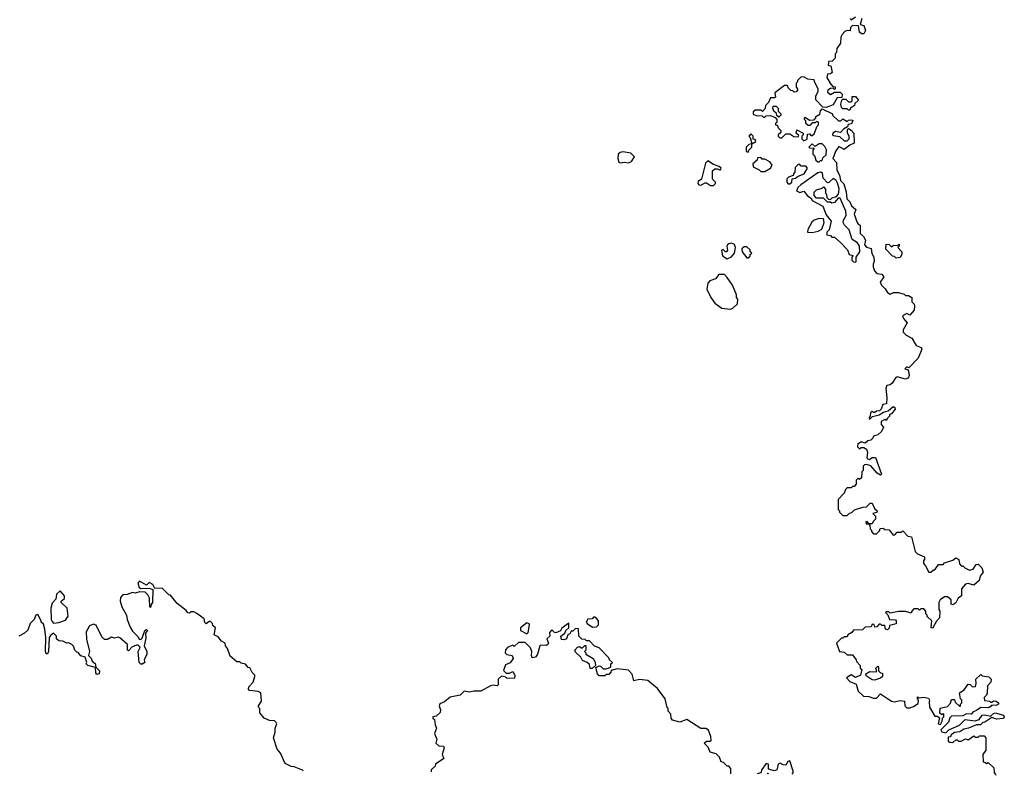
# Model space of a CAD drawing. Extents: x 2528705 to 2678277, y 911730 to 1023331.
# Tile 10 of 241: x 2555495 to 2562564, y 912015 to 917441. Entities that reach past the tile are written whole.
import ezdxf

# ---------------------------------------------------------------- set-up
doc = ezdxf.new("R2010")
doc.units = 0

msp = doc.modelspace()

# ---------------------------------------------------------------- linework, layer by layer
at = {"layer": '0CON20XD'}
for points in [[(2561458.3, 917448.3), (2561465, 917440), (2561495, 917460)], [(2561541.7, 917448.3), (2561530, 917405), (2561555, 917400), (2561566.2, 917363.8), (2561555, 917340), (2561538.3, 917338.3), (2561525, 917350), (2561517.5, 917397.5), (2561475, 917400), (2561460, 917385), (2561458.3, 917361.7), (2561435, 917362.5), (2561420, 917355), (2561400, 917335), (2561390, 917315), (2561387, 917273), (2561362.5, 917235), (2561360, 917205), (2561350, 917195), (2561350, 917165), (2561328.3, 917141.7), (2561305, 917140), (2561302.5, 917135), (2561300, 917115), (2561318.3, 917108.3), (2561327.5, 917062.5), (2561317, 917053), (2561295, 917050), (2561290, 917025), (2561315, 916980), (2561331.7, 916961.7), (2561348.3, 916958.3), (2561350, 916945), (2561345, 916940), (2561335, 916950), (2561315, 916947.5), (2561297.5, 916935), (2561295, 916920), (2561315, 916903.3), (2561345, 916920), (2561385, 916920), (2561400, 916905), (2561398.3, 916881.7), (2561365, 916880), (2561335, 916830), (2561285, 916810), (2561261.7, 916811.7), (2561210, 916865), (2561210, 916895), (2561227.5, 916925), (2561227.5, 916945), (2561200, 916995), (2561200, 917005), (2561195, 917010), (2561153, 917013), (2561127, 917027), (2561105, 917030), (2561080, 917005), (2561080, 916995), (2561070, 916985), (2561070, 916955), (2561080, 916945), (2561080, 916935), (2561068.3, 916921.7), (2561055, 916920), (2561045, 916930), (2561031.7, 916931.7), (2561011.7, 916951.7), (2561008.3, 916968.3), (2560985, 916967.5), (2560917.5, 916915), (2560920, 916885), (2560915, 916880), (2560885, 916880), (2560870, 916845), (2560850, 916825), (2560847, 916803), (2560828.3, 916781.7), (2560815, 916790), (2560775, 916790), (2560761.7, 916778.3), (2560761.7, 916761.7), (2560783, 916753), (2560825, 916750), (2560835, 916740), (2560845, 916740), (2560855, 916750), (2560885, 916752.5), (2560918.3, 916738.3), (2560930, 916725), (2560930, 916705), (2560920, 916695), (2560920, 916685), (2560935, 916680), (2560940, 916665), (2560960, 916645), (2560958.3, 916631.7), (2560940, 916615), (2560940, 916605), (2560953, 916593), (2560967, 916593), (2560995, 916620), (2561025, 916620), (2561052.5, 916602.5), (2561085, 916600), (2561088.3, 916608.3), (2561070, 916625), (2561075, 916650), (2561120, 916625), (2561120, 916615), (2561110, 916605), (2561110, 916585), (2561125, 916570), (2561148.3, 916581.7), (2561151.7, 916618.3), (2561165, 916620), (2561175, 916610), (2561185, 916610), (2561198.3, 916621.7), (2561220, 916675), (2561230, 916685), (2561230, 916705), (2561215, 916710), (2561205, 916700), (2561185, 916700), (2561168.3, 916681.7), (2561155, 916680), (2561140, 916695), (2561140, 916715), (2561130, 916725), (2561130, 916735), (2561135, 916740), (2561165, 916720), (2561198.3, 916721.7), (2561210, 916735), (2561210, 916745), (2561238.3, 916761.7), (2561243, 916787), (2561255, 916800), (2561330, 916765), (2561330, 916755), (2561373.6, 916713.6), (2561390, 916715), (2561405, 916730), (2561435, 916710), (2561445, 916720), (2561465, 916722.5), (2561477, 916717), (2561466.4, 916693.6), (2561441.7, 916688.3), (2561438.3, 916671.7), (2561410, 916655), (2561388.3, 916631.7), (2561353, 916637), (2561333.6, 916626.4), (2561330, 916615), (2561338.3, 916608.3), (2561381.7, 916601.7), (2561415, 916570), (2561435, 916570), (2561450, 916585), (2561450, 916605), (2561437.5, 916625), (2561438.3, 916651.7), (2561445, 916660), (2561465, 916647.5), (2561482.5, 916625), (2561487, 916553), (2561455, 916540), (2561415, 916507.5), (2561375, 916530), (2561355, 916500), (2561333.3, 916445), (2561360, 916415), (2561360.7, 916360.7), (2561380, 916325), (2561387.5, 916285), (2561411.7, 916261.7), (2561428.8, 916205), (2561432.5, 916155), (2561455, 916132.5), (2561466.7, 916105), (2561497, 916077), (2561486.7, 916045), (2561506.7, 915985), (2561515, 915972.5), (2561530, 915965), (2561530, 915905), (2561552.5, 915885), (2561567, 915857), (2561560, 915825), (2561575, 915806.7), (2561607.5, 915797.5), (2561613, 915763), (2561627.5, 915735), (2561630, 915705), (2561622.5, 915685), (2561623.3, 915665), (2561631.7, 915638.3), (2561649.3, 915619.3), (2561685, 915612.5), (2561700, 915595), (2561673.3, 915555), (2561682.5, 915535), (2561709.3, 915509.3), (2561725, 915482.5), (2561745, 915470), (2561768.3, 915481.7), (2561805, 915482.5), (2561845, 915470), (2561855, 915460), (2561875, 915460), (2561900, 915445), (2561900, 915415), (2561917, 915397), (2561920, 915385), (2561917.5, 915355), (2561885, 915320), (2561865, 915330), (2561833.3, 915315), (2561840, 915295), (2561867.5, 915265), (2561837.5, 915215), (2561838.3, 915198.3), (2561860, 915175), (2561900, 915155), (2561931.7, 915101.7), (2561967, 915087), (2561972.5, 915075), (2561945, 915010), (2561878.3, 914941.7), (2561865, 914947.5), (2561850, 914935), (2561868.3, 914928.3), (2561877, 914917), (2561880, 914885), (2561873, 914867), (2561855, 914860), (2561795, 914877.5), (2561785, 914872.5), (2561759.3, 914830.7), (2561745, 914820), (2561720, 914815), (2561712.5, 914795), (2561720, 914725), (2561717, 914683), (2561691.7, 914678.3), (2561680, 914645), (2561667, 914633), (2561645, 914630), (2561635, 914620), (2561625, 914620), (2561615, 914630), (2561603, 914617), (2561600, 914595), (2561592.5, 914585), (2561595, 914570), (2561617.5, 914592.5), (2561665, 914602.5), (2561696.1, 914623.9), (2561728.8, 914631.2), (2561765, 914663.3), (2561777.3, 914657.3), (2561780, 914645), (2561755, 914610), (2561740, 914605), (2561740, 914595), (2561721.7, 914578.3), (2561718.3, 914561.7), (2561705, 914570), (2561680, 914555), (2561680, 914535), (2561697.5, 914515), (2561682.5, 914485), (2561655, 914460), (2561625, 914450), (2561620, 914435), (2561605, 914422.5), (2561583.3, 914416.7), (2561565, 914400), (2561535, 914410), (2561525, 914400), (2561511.7, 914398.3), (2561510, 914375), (2561525, 914360), (2561535, 914370), (2561555, 914370), (2561575, 914357.5), (2561582.5, 914335), (2561577.5, 914295), (2561585, 914287.5), (2561595, 914282.5), (2561615, 914297.5), (2561638.3, 914298.3), (2561681.7, 914178.3), (2561675, 914170), (2561650, 914185), (2561605, 914237.5), (2561575, 914247.5), (2561560, 914245), (2561550, 914235), (2561550, 914205), (2561540, 914195), (2561538.3, 914151.7), (2561525, 914140), (2561515, 914150), (2561500, 914135), (2561500, 914105), (2561485, 914090), (2561475, 914090), (2561465, 914080), (2561435, 914080), (2561423, 914067), (2561415, 914040), (2561370, 913995), (2561370, 913925), (2561380, 913915), (2561380, 913905), (2561405, 913880), (2561435, 913880), (2561451.7, 913898.3), (2561468.3, 913901.7), (2561488.3, 913921.7), (2561548.3, 913941.7), (2561575, 913942.5), (2561601.7, 913968.3), (2561615, 913970), (2561631.7, 913931.7), (2561650, 913915), (2561648.3, 913901.7), (2561620, 913895), (2561640, 913875), (2561640, 913855), (2561621.7, 913838.3), (2561615, 913820), (2561590, 913820), (2561578.3, 913838.3), (2561570, 913835), (2561571.7, 913821.7), (2561590, 913820), (2561598.3, 913808.3), (2561600, 913785), (2561610, 913775), (2561610, 913765), (2561625, 913750), (2561645, 913750), (2561668.3, 913771.7), (2561671.7, 913788.3), (2561695, 913790), (2561705, 913780), (2561738.3, 913778.3), (2561765, 913740), (2561778.3, 913741.7), (2561795, 913760), (2561825, 913760), (2561835, 913770), (2561871.7, 913731.7), (2561898.3, 913728.3), (2561923, 913623), (2561940, 913605), (2561990, 913585), (2561991.7, 913568.3), (2561982.5, 913555), (2561982.5, 913535), (2561998.3, 913518.3), (2562023, 913473), (2562037, 913473), (2562055, 913490), (2562065, 913490), (2562091.7, 913528.3), (2562125, 913530), (2562135, 913540), (2562195, 913560), (2562215, 913576.7), (2562237.5, 913565), (2562243, 913533), (2562255, 913520), (2562265, 913520), (2562280, 913505), (2562315, 913487.5), (2562340, 913495), (2562361.7, 913528.3), (2562375, 913532.5)], [(2561455, 916790), (2561445, 916790), (2561435, 916800), (2561405, 916800), (2561395, 916810), (2561390, 916835), (2561398.3, 916861.7), (2561405, 916870), (2561425, 916870), (2561445, 916850), (2561465, 916850), (2561471.7, 916858.3), (2561471.7, 916888.3), (2561495, 916890), (2561517, 916863), (2561491.7, 916838.3), (2561487.5, 916825), (2561460, 916805), (2561455, 916790)], [(2560945, 916740), (2560931.7, 916751.7), (2560928.3, 916768.3), (2560910, 916785), (2560902.5, 916805), (2560905, 916820), (2560925, 916820), (2560940, 916805), (2560940, 916785), (2560960, 916765), (2560960, 916755), (2560945, 916740)], [(2560725, 916490), (2560730, 916505), (2560750, 916525), (2560750, 916550), (2560780, 916565), (2560775, 916580), (2560761.7, 916581.7), (2560760, 916605), (2560745, 916620), (2560730, 916605), (2560740, 916595), (2560750, 916550), (2560730, 916545), (2560710, 916525), (2560710, 916495), (2560725, 916490)], [(2561235, 916420), (2561245, 916430), (2561255, 916430), (2561261.7, 916448.3), (2561285, 916470), (2561286.4, 916506.4), (2561275, 916530), (2561255, 916550), (2561235, 916550), (2561205, 916530), (2561185, 916550), (2561160, 916525), (2561165, 916520), (2561198.3, 916518.3), (2561190, 916505), (2561190, 916475), (2561200, 916465), (2561211.7, 916431.7), (2561225, 916420), (2561235, 916420)], [(2559805, 916412.5), (2559835, 916417.5), (2559865, 916413.3), (2559886.4, 916423.6), (2559910, 916455), (2559883, 916483), (2559825, 916491.2), (2559805, 916486.7), (2559792.5, 916475), (2559788.8, 916445), (2559797, 916417), (2559805, 916412.5)], [(2560475, 916250), (2560490, 916265), (2560490, 916275), (2560470, 916295), (2560470, 916355), (2560485, 916370), (2560505, 916370), (2560525, 916360), (2560530, 916375), (2560517, 916387), (2560475, 916400), (2560435, 916427.5), (2560418.3, 916411.7), (2560390, 916295), (2560365, 916280), (2560362.5, 916265), (2560370, 916255), (2560385, 916252.5), (2560415, 916270), (2560425, 916270), (2560455, 916250), (2560475, 916250)], [(2560845, 916350), (2560886.2, 916373.8), (2560897, 916397), (2560879.3, 916419.3), (2560845, 916440), (2560825, 916440), (2560815, 916450), (2560791.7, 916448.3), (2560788.3, 916431.7), (2560757.5, 916405), (2560760, 916385), (2560805, 916362.5), (2560815, 916350), (2560845, 916350)], [(2561025, 916262.5), (2561037.5, 916275), (2561041.7, 916298.3), (2561065, 916302.5), (2561083, 916317), (2561126.7, 916335), (2561150, 916375), (2561138.3, 916388.3), (2561105, 916390), (2561095, 916400), (2561085, 916400), (2561061.7, 916378.3), (2561060, 916345), (2561050, 916335), (2561048.3, 916321.7), (2561015, 916310), (2561003, 916297), (2561003, 916273), (2561013, 916263), (2561025, 916262.5)], [(2561495, 915700), (2561500, 915705), (2561500, 915735), (2561526.4, 915773.6), (2561523.3, 915815), (2561509.5, 915839.5), (2561471.7, 915861.7), (2561450.7, 915930.7), (2561417.5, 915965), (2561407.5, 915985), (2561408.3, 916001.7), (2561427.5, 916035), (2561426.7, 916065), (2561385, 916160), (2561371.7, 916158.3), (2561345, 916127.5), (2561325, 916122.5), (2561315, 916130), (2561295, 916130), (2561265, 916160), (2561215, 916160), (2561198.3, 916178.3), (2561198.3, 916201.7), (2561215, 916220), (2561255, 916230), (2561265, 916240), (2561280, 916225), (2561280, 916195), (2561287, 916187), (2561290, 916165), (2561301.7, 916151.7), (2561315, 916150), (2561328.3, 916161.7), (2561358.3, 916171.7), (2561372.5, 916187.5), (2561376.2, 916205), (2561377.7, 916227.7), (2561366.7, 916266.7), (2561356.4, 916286.4), (2561335, 916300), (2561305, 916272.5), (2561295, 916270), (2561263.9, 916303.9), (2561258.3, 916338.3), (2561246.7, 916346.7), (2561225, 916340), (2561102.5, 916255), (2561082.5, 916235), (2561073, 916213), (2561095, 916200), (2561125, 916210), (2561150, 916175), (2561178.3, 916158.3), (2561183.6, 916143.6), (2561261.7, 916101.7), (2561285, 916040), (2561320, 915995), (2561307, 915933), (2561290, 915915), (2561290, 915895), (2561315, 915890), (2561325, 915880), (2561345, 915880), (2561385, 915842.5), (2561438.3, 915788.3), (2561450, 915755), (2561478.3, 915748.3), (2561470, 915735), (2561470, 915715), (2561481.7, 915701.7), (2561495, 915700)], [(2561185, 915912.5), (2561227, 915923), (2561253, 915937), (2561270, 915985), (2561265, 916010), (2561235, 916012.5), (2561198.3, 916001.7), (2561182.5, 915987.5), (2561152.5, 915935), (2561150, 915915), (2561185, 915912.5)], [(2560575, 915723.3), (2560605, 915737.5), (2560627.5, 915765), (2560633.3, 915805), (2560626, 915826), (2560606.4, 915836.4), (2560585, 915832.5), (2560577.5, 915825), (2560572.5, 915815), (2560577.5, 915785), (2560570, 915775), (2560563, 915773), (2560545, 915790), (2560532.5, 915785), (2560540, 915745), (2560575, 915723.3)], [(2561788.3, 915728.3), (2561775, 915740), (2561761.7, 915741.7), (2561713, 915793), (2561715, 915830), (2561736.7, 915826.7), (2561755, 915810), (2561768.3, 915821.7), (2561795, 915820), (2561808.3, 915828.3), (2561810, 915815), (2561800, 915805), (2561827.5, 915775), (2561827.5, 915755), (2561815, 915732.5), (2561788.3, 915728.3)], [(2560725, 915730), (2560738.3, 915741.7), (2560740, 915755), (2560750, 915765), (2560740, 915775), (2560738.3, 915788.3), (2560715, 915810), (2560695, 915810), (2560680, 915795), (2560682.5, 915775), (2560715, 915730), (2560725, 915730)], [(2560595, 915362.5), (2560615, 915370), (2560648.3, 915401.7), (2560650, 915435), (2560640, 915445), (2560640, 915465), (2560612.5, 915535), (2560575, 915590), (2560555, 915610), (2560515, 915610), (2560489.3, 915580.7), (2560450, 915565), (2560435, 915550), (2560427.5, 915505), (2560456.7, 915445), (2560486.1, 915406.1), (2560535, 915370), (2560595, 915362.5)], [(2562375, 913532.5), (2562403.3, 913505), (2562412.5, 913475), (2562390, 913445), (2562382.5, 913415), (2562345, 913380), (2562305, 913392.5), (2562285, 913387.5), (2562256.7, 913355), (2562257, 913303), (2562231.7, 913288.3), (2562216.4, 913253.6), (2562195, 913240), (2562182.5, 913245), (2562182.5, 913275), (2562155, 913297.5), (2562135, 913297.5), (2562103.6, 913276.4), (2562092.5, 913255), (2562092.5, 913205), (2562100, 913195), (2562097.5, 913145), (2562077, 913123), (2562050, 913075), (2562042.5, 913072.5), (2562038.3, 913078.3), (2562042.5, 913125), (2562010, 913155), (2562010, 913165), (2562000, 913175), (2562000, 913195), (2561985, 913210), (2561965, 913210), (2561955, 913200), (2561945, 913210), (2561915, 913210), (2561900, 913195), (2561895, 913180), (2561855, 913192.5), (2561805, 913192.5), (2561745, 913180), (2561735, 913190), (2561715, 913190), (2561710, 913185), (2561728.3, 913168.3), (2561740, 913135), (2561781.7, 913131.7), (2561787.5, 913125), (2561786.4, 913103.6), (2561740, 913090), (2561737, 913073), (2561725, 913060), (2561710, 913065), (2561705, 913090), (2561685, 913090), (2561675, 913100), (2561665, 913100), (2561648.3, 913081.7), (2561635, 913080), (2561628.3, 913098.3), (2561615, 913100), (2561608.3, 913081.7), (2561565, 913080), (2561545, 913060), (2561481.7, 913058.3), (2561468.3, 913041.7), (2561440, 913025), (2561435, 913010), (2561415, 913010), (2561405, 913000), (2561395, 913000), (2561360, 912965), (2561380, 912905), (2561415, 912900), (2561435, 912880), (2561475, 912880), (2561500, 912845), (2561501.7, 912831.7), (2561530, 912805), (2561530, 912785), (2561540, 912775), (2561532.5, 912735), (2561495, 912717.5), (2561463.6, 912736.4), (2561430, 912715), (2561455, 912690), (2561499.3, 912669.3), (2561515, 912620), (2561553, 912583), (2561591.7, 912581.7), (2561625, 912570), (2561645, 912570), (2561675, 912600), (2561755, 912547.5), (2561775, 912542.5), (2561815, 912552.5), (2561847, 912547), (2561850, 912515), (2561865, 912500), (2561885, 912500), (2561911.7, 912508.3), (2561945, 912530), (2561947.5, 912555), (2561940, 912565), (2561940, 912580), (2561952.5, 912572.5), (2561985, 912576.2), (2562018.8, 912568.8), (2562027.5, 912555), (2562023.3, 912545), (2562027.5, 912505), (2562065, 912440), (2562085, 912440), (2562098.3, 912428.3), (2562090, 912385), (2562105, 912380), (2562117, 912403), (2562120, 912425), (2562130, 912435), (2562130, 912455), (2562125, 912460), (2562115, 912450), (2562101.7, 912461.7), (2562103.6, 912496.4), (2562155, 912510), (2562177, 912533), (2562185, 912560), (2562205, 912560), (2562211.7, 912541.7), (2562241.7, 912511.7), (2562248.3, 912511.7), (2562250, 912525), (2562260, 912535), (2562260, 912555), (2562250, 912565), (2562241.7, 912608.3), (2562275, 912630), (2562305, 912670), (2562318.3, 912668.3), (2562335, 912650), (2562356.4, 912653.6), (2562362.5, 912675), (2562360, 912705), (2562395, 912740), (2562405, 912730), (2562451.7, 912721.7), (2562470, 912705), (2562467, 912683), (2562443, 912657), (2562440, 912605), (2562435, 912590), (2562420, 912575), (2562421.7, 912551.7), (2562457, 912547), (2562465, 912540), (2562475, 912540), (2562485, 912550), (2562505, 912546.7), (2562522.5, 912535), (2562522.5, 912525), (2562505, 912517.5), (2562475, 912520), (2562469.3, 912510.7), (2562449.3, 912500.7), (2562395, 912502.5), (2562365, 912480), (2562339.3, 912470.7), (2562325, 912453.3), (2562292.5, 912457.5), (2562265, 912442.5), (2562185, 912440), (2562173, 912427), (2562163, 912397), (2562108.3, 912341.7), (2562115, 912327.5), (2562145, 912320), (2562165, 912341.2), (2562242.5, 912375), (2562283, 912417), (2562335, 912408.8), (2562353.6, 912406.4), (2562383.6, 912416.4), (2562405, 912447.5), (2562425, 912450), (2562465, 912440), (2562485, 912460), (2562497, 912463), (2562558.3, 912448.3), (2562563.8, 912435), (2562556.9, 912423.1), (2562508.3, 912418.3), (2562475, 912430), (2562425, 912397.5), (2562410, 912395), (2562391.7, 912378.3), (2562365, 912377.5), (2562307, 912353), (2562273, 912347), (2562245, 912327.5), (2562205, 912322.5), (2562182.5, 912305), (2562178.3, 912291.7), (2562161.7, 912288.3), (2562161.7, 912261.7), (2562173, 912253), (2562195, 912250), (2562215, 912270), (2562225, 912270), (2562235, 912260), (2562255, 912260), (2562285, 912277.5), (2562305, 912270), (2562345, 912300), (2562355, 912290), (2562375, 912290), (2562385, 912300), (2562418.3, 912298.3), (2562430, 912285), (2562430, 912195), (2562410, 912165), (2562411.7, 912111.7), (2562425, 912110), (2562435, 912100), (2562448.3, 912108.3), (2562488.3, 912068.3), (2562490, 912035), (2562501.7, 912021.7), (2562503.8, 912015.4)], [(2557529.2, 912048), (2557525, 912052.5), (2557466.4, 912076.4), (2557445, 912077.5), (2557400.7, 912100.7), (2557367.5, 912175), (2557343, 912203), (2557316.7, 912285), (2557330, 912325), (2557330, 912355), (2557340, 912385), (2557336.7, 912395), (2557325, 912406.7), (2557288.3, 912408.3), (2557250, 912425), (2557220, 912465), (2557220, 912495), (2557210, 912505), (2557210, 912515), (2557231.7, 912548.3), (2557226.4, 912606.4), (2557206.4, 912616.4), (2557145, 912623.3), (2557137.5, 912635), (2557139.3, 912650.7), (2557170, 912685), (2557182.5, 912725), (2557182.5, 912735), (2557165, 912752.5), (2557146.4, 912786.4), (2557135, 912790), (2557115, 912812.5), (2557085, 912820), (2557075, 912830), (2557055, 912830), (2557005, 912870), (2556987.5, 912925), (2556972.5, 912945), (2556970, 912965), (2556945, 912977.5), (2556919.3, 913009.3), (2556890, 913025), (2556900, 913075), (2556881.7, 913091.7), (2556880, 913105), (2556865, 913120), (2556855, 913120), (2556833, 913103), (2556823, 913113), (2556818.3, 913138.3), (2556767, 913177), (2556745, 913190), (2556725, 913190), (2556715, 913180), (2556701.7, 913181.7), (2556689.3, 913199.3), (2556625, 913250), (2556578.3, 913308.3), (2556565, 913310), (2556518.3, 913358.3), (2556465, 913357.5), (2556450, 913385), (2556425, 913400), (2556405, 913380), (2556355, 913410), (2556342.5, 913395), (2556352.5, 913365), (2556365, 913357.5), (2556425, 913360), (2556450, 913350), (2556447.5, 913255), (2556438.3, 913241.7), (2556435, 913220), (2556430, 913225), (2556427, 913287), (2556415, 913310), (2556395, 913330), (2556355, 913332.5), (2556325, 913322.5), (2556305, 913327.5), (2556267, 913313), (2556235, 913310), (2556218.3, 913291.7), (2556217.5, 913265), (2556227.5, 913225), (2556262.5, 913165), (2556266.7, 913135), (2556288.3, 913078.3), (2556305, 913050), (2556345, 913010), (2556351.7, 912991.7), (2556365, 912990), (2556375, 913000), (2556392.5, 913055), (2556405, 913062.5), (2556412.5, 913055), (2556397.5, 913035), (2556400.7, 912999.3), (2556387.5, 912945), (2556407.5, 912905), (2556407.5, 912885), (2556387.5, 912845), (2556392.5, 912825), (2556375, 912812.5), (2556365, 912812.5), (2556353.3, 912825), (2556346.4, 912903.6), (2556358.3, 912928.3), (2556360, 912935), (2556345, 912950), (2556335, 912950), (2556303, 912937), (2556275, 912910), (2556270, 912915), (2556270, 912955), (2556215, 913002.5), (2556205, 913007.5), (2556175, 913000), (2556155, 913007.5), (2556125, 912990), (2556105, 912990), (2556085, 913010), (2556043, 913093), (2556025, 913100), (2555995, 913087.5), (2555972.5, 913045), (2555973.6, 912993.6), (2555996.7, 912905), (2555990, 912875), (2556007.1, 912857.1), (2556016.2, 912835), (2556037.8, 912817.8), (2556041.7, 912791.7), (2556067.1, 912765), (2556065.8, 912745), (2556049.2, 912739.2), (2556041.3, 912751.3), (2556039.3, 912789.3), (2555983.3, 912805), (2555973.3, 912815), (2555976.2, 912825), (2555965, 912862.5), (2555935, 912872.5), (2555915, 912897.5), (2555905, 912900), (2555890, 912915), (2555881.7, 912941.7), (2555870, 912955), (2555846.4, 912966.4), (2555833, 912963), (2555805, 912977.5), (2555775, 912980), (2555760, 912995), (2555760, 913015), (2555737, 913037), (2555715, 913020), (2555707.5, 913005), (2555701.2, 912905), (2555695, 912887.5), (2555685, 912887.5), (2555680, 912905), (2555682.5, 913005), (2555676.2, 913065), (2555665, 913100), (2555650, 913115), (2555650, 913125), (2555625, 913170), (2555610, 913165), (2555600, 913135), (2555570, 913105), (2555553, 913057), (2555530, 913035), (2555490, 913015)], [(2555738.3, 913108.3), (2555775, 913113.3), (2555825, 913130), (2555843, 913157), (2555835.9, 913215.9), (2555792.5, 913255), (2555793.6, 913266.4), (2555816.7, 913285), (2555817.5, 913305), (2555785, 913340), (2555760, 913315), (2555755, 913280), (2555729.3, 913250.7), (2555718, 913215), (2555722, 913135), (2555729.3, 913119.3), (2555738.3, 913108.3)], [(2559608.3, 913078.3), (2559635, 913082.5), (2559650, 913095), (2559650, 913125), (2559639.3, 913139.3), (2559625, 913150), (2559615, 913150), (2559605, 913140), (2559573.6, 913136.4), (2559562.5, 913115), (2559570, 913105), (2559608.3, 913078.3)], [(2560600, 912026.6), (2560600, 912065), (2560585, 912080), (2560575, 912080), (2560548.3, 912108.3), (2560531.7, 912111.7), (2560520, 912145), (2560495, 912170), (2560451.7, 912181.7), (2560438.3, 912218.3), (2560410, 912245), (2560425, 912260), (2560455, 912260), (2560460, 912265), (2560457.5, 912295), (2560439.3, 912339.3), (2560421.7, 912351.7), (2560385, 912352.5), (2560285, 912416.7), (2560235, 912396.7), (2560180.7, 912410.7), (2560172.5, 912425), (2560170, 912455), (2560150, 912475), (2560150, 912495), (2560143, 912503), (2560130, 912565), (2560075, 912637.5), (2560005, 912696.7), (2559945, 912702.5), (2559903, 912693), (2559891.7, 912741.7), (2559865, 912770), (2559785, 912780), (2559741.7, 912768.3), (2559740, 912755), (2559725, 912740), (2559705, 912740), (2559695, 912730), (2559655, 912730), (2559643, 912743), (2559631.7, 912788.3), (2559655, 912802.5), (2559665, 912800), (2559685, 912780), (2559705, 912780), (2559738.3, 912791.7), (2559740, 912815), (2559750, 912825), (2559730, 912845), (2559725, 912860), (2559655, 912930), (2559621.7, 912941.7), (2559585, 912980), (2559565, 912980), (2559555, 912990), (2559531.7, 912991.7), (2559510, 913015), (2559507, 913067), (2559485, 913070), (2559465, 913050), (2559455, 913050), (2559445, 913030), (2559430, 913025), (2559420, 912995), (2559403, 912987), (2559385, 912990), (2559378.8, 913015), (2559407.5, 913035), (2559416.7, 913055), (2559437.5, 913075), (2559437.5, 913107.5), (2559387, 913073), (2559376.4, 913053.6), (2559345, 913037.5), (2559335, 913040), (2559315, 913060), (2559298.3, 913041.7), (2559300, 913015), (2559280, 912995), (2559292.5, 912965), (2559287.5, 912955), (2559275, 912947.5), (2559235, 912950), (2559230, 912945), (2559212.5, 912885), (2559197, 912863), (2559175, 912860), (2559170, 912875), (2559172.5, 912905), (2559161.7, 912931.7), (2559125, 912970), (2559075, 912970), (2559045, 912940), (2559035, 912950), (2559000, 912935), (2558983.3, 912916.7), (2558980, 912895), (2558993, 912883), (2559030, 912875), (2559037.5, 912855), (2559016.4, 912823.6), (2558981.7, 912808.3), (2558968.3, 912768.3), (2558988.3, 912748.3), (2559011.7, 912748.3), (2559035, 912760), (2559050, 912735), (2559048.3, 912711.7), (2558995, 912710), (2558985, 912720), (2558955, 912727.5), (2558930, 912705), (2558930, 912665), (2558921.7, 912658.3), (2558895, 912662.5), (2558875, 912657.5), (2558805, 912620), (2558755, 912620), (2558725, 912612.5), (2558685, 912620), (2558658.3, 912591.7), (2558585, 912577.5), (2558545, 912542.5), (2558510.7, 912529.3), (2558507.5, 912515), (2558516.7, 912485), (2558512.5, 912467.5), (2558485, 912440), (2558460, 912435), (2558460, 912425), (2558472.5, 912415), (2558477, 912377), (2558487.5, 912355), (2558472.5, 912315), (2558490, 912275), (2558483.3, 912245), (2558505, 912228), (2558537.5, 912225), (2558543, 912213), (2558527.5, 912165), (2558540, 912135), (2558480, 912095), (2558478.3, 912081.7), (2558450, 912055), (2558450, 912041)], [(2559135, 913030), (2559145, 913040), (2559156.2, 913095), (2559153, 913103), (2559135, 913110), (2559090, 913075), (2559090, 913055), (2559135, 913030)], [(2559591.7, 912781.7), (2559585, 912810), (2559570, 912825), (2559535, 912840), (2559523, 912863), (2559485, 912900), (2559480, 912915), (2559500, 912935), (2559515, 912940), (2559525, 912930), (2559535, 912930), (2559551.7, 912948.3), (2559558.3, 912948.3), (2559560, 912915), (2559550, 912905), (2559560, 912895), (2559560, 912885), (2559613, 912853), (2559627, 912827), (2559630, 912805), (2559605, 912782.5), (2559591.7, 912781.7)], [(2561635, 912697.5), (2561615, 912700), (2561580, 912725), (2561570, 912735), (2561570, 912745), (2561598.3, 912761.7), (2561625, 912757.5), (2561648.3, 912761.7), (2561642.5, 912785), (2561655, 912800), (2561660, 912795), (2561660, 912765), (2561675, 912750), (2561688.3, 912748.3), (2561690, 912725), (2561675, 912712.5), (2561645, 912703.3), (2561635, 912697.5)], [(2561039.8, 912024), (2561047, 912033), (2561047.5, 912045), (2561025, 912120), (2561010, 912115), (2560995, 912087.5), (2560975, 912090), (2560955, 912102.5), (2560940, 912095), (2560937, 912083), (2560930, 912055), (2560915, 912047.5), (2560870, 912060), (2560870, 912095), (2560855, 912100), (2560823, 912057), (2560815, 912032.5), (2560790.6, 912025.5)], [(2560860.9, 912025.1), (2560865, 912030), (2560870, 912025)]]:
    msp.add_lwpolyline(points, dxfattribs=at)

doc.saveas('drawing.dxf')
